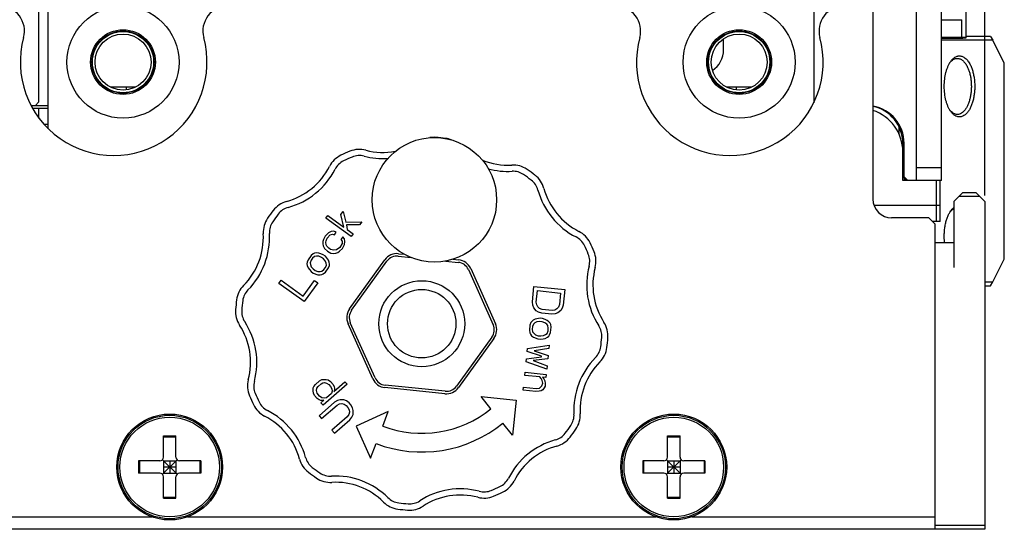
# Model space of a CAD drawing. Header units: millimetres. Extents: x 742 to 1452, y 144 to 826.
# Tile 6 of 40: x 1075 to 1154, y 144 to 185. Entities that reach past the tile are written whole.
import ezdxf
from ezdxf.enums import TextEntityAlignment as Align

# ---------------------------------------------------------------- set-up
doc = ezdxf.new("R2010")
doc.units = ezdxf.units.MM
doc.header["$LTSCALE"] = 32.67
doc.layers.get('0').update_dxf_attribs({"linetype": 'CONTINUOUS'})
doc.layers.add('00_COMPONENTS', color=7, linetype='CONTINUOUS')
doc.layers.add('51__DRAFT_DIMS', color=7, linetype='CONTINUOUS')
doc.styles.get("Standard").update_dxf_attribs({"font": 'simfang.ttf'})
doc.dimstyles.new('DIMSTYLE_2', dxfattribs={"dimtxt": 3, "dimasz": 3, "dimexe": 2.5, "dimexo": 0.5, "dimgap": 0.75, "dimtad": 1, "dimdsep": 46, "dimtxsty": 'STANDARD', "dimblk": '_FILLED', "dimblk1": '_FILLED', "dimblk2": '_FILLED', "dimcen": 0.09, "dimclrt": 3, "dimazin": 2, "dimtp": 0.3, "dimtm": 0.3, "dimtfac": 1, "dimtofl": 0, "dimtmove": 0, "dimatfit": 3, "dimldrblk": '_FILLED', "dimfxl": 1, "dimtolj": 1, "dimarcsym": 0})

# ---------------------------------------------------------------- blocks, each defined once
blk = doc.blocks.new('_FILLED')
at = {"color": 0, "linetype": 'ByBlock'}
blk.add_solid([(0, 0), (-1, 0.167), (-1, -0.167)], dxfattribs=at)
blk = doc.blocks.new('*D2')
at = {"layer": '51__DRAFT_DIMS', "color": 4}
for p, q in [((1057.784, 547.373), (1057.784, 575.972)), ((1152.284, 170.673), (1152.284, 575.972)), ((1057.784, 573.472), (1105.034, 573.472)), ((1152.284, 573.472), (1105.034, 573.472))]:
    blk.add_line(p, q, dxfattribs=at)
at = {"layer": '51__DRAFT_DIMS', "color": 4, "xscale": 3, "yscale": 3, "zscale": 3, "rotation": 180}
blk.add_blockref('_FILLED', (1057.784, 573.472), dxfattribs=at)
at = {"layer": '51__DRAFT_DIMS', "color": 4, "xscale": 3, "yscale": 3, "zscale": 3}
blk.add_blockref('_FILLED', (1152.284, 573.472), dxfattribs=at)
at = {"layer": '51__DRAFT_DIMS', "color": 3}
blk.add_text('94.5', height=3, dxfattribs=at).set_placement((1105.034, 574.222), align=Align.CENTER)

msp = doc.modelspace()

# ---------------------------------------------------------------- linework, layer by layer
at = {"layer": '00_COMPONENTS', "color": 7}
for p, q in [((1146.784, 171.873), (1146.784, 519.873)), ((1148.784, 171.873), (1148.784, 519.873)), ((1150.784, 183.329), (1150.784, 200.129)), ((1076.284, 178.173), (1076.284, 186.873)), ((1077.034, 176.017), (1077.034, 187.373)), ((1138.534, 187.373), (1138.534, 178.105)), ((1143.284, 185.373), (1143.284, 170.373)), ((1148.784, 184.775), (1150.437, 184.775)), ((1150.437, 183.355), (1150.437, 184.775)), ((1131.284, 182.373), (1131.284, 183.244)), ((1150.437, 183.355), (1148.784, 183.355)), ((1148.784, 183.304), (1150.437, 183.304)), ((1152.925, 183.123), (1148.784, 183.123)), ((1152.727, 183.423), (1150.784, 183.423)), ((1152.727, 183.423), (1152.925, 183.123)), ((1153.837, 181.298), (1152.925, 183.123)), ((1153.837, 165.547), (1153.837, 181.298)), ((1084.064, 179.373), (1082.003, 179.373)), ((1083.284, 179.373), (1083.284, 179.137)), ((1133.564, 179.373), (1131.503, 179.373)), ((1132.284, 179.373), (1132.284, 179.137)), ((1075.984, 177.873), (1076.284, 178.173)), ((1077.034, 177.873), (1075.65, 177.873)), ((1075.76, 177.673), (1077.034, 177.673)), ((1075.784, 177.632), (1075.784, 177.673)), ((1076.284, 176.874), (1076.284, 177.673)), ((1077.034, 176.373), (1076.694, 176.373)), ((1145.384, 175.591), (1145.384, 176.18)), ((1145.684, 171.873), (1145.684, 174.873)), ((1145.784, 172.173), (1145.784, 174.873)), ((1148.784, 172.873), (1146.784, 172.873)), ((1145.684, 172.173), (1145.984, 171.873)), ((1148.784, 171.873), (1145.684, 171.873)), ((1145.784, 172.173), (1146.084, 171.873)), ((1145.784, 172.073), (1145.784, 171.873)), ((1148.384, 168.573), (1148.384, 171.873)), ((1148.684, 168.573), (1148.684, 171.873)), ((1150.484, 170.873), (1149.784, 170.173)), ((1151.584, 170.873), (1150.484, 170.873)), ((1152.284, 170.173), (1151.584, 170.873)), ((1149.784, 170.173), (1149.784, 164.873)), ((1151.884, 170.573), (1150.184, 170.573)), ((1152.284, 170.173), (1152.284, 143.873)), ((1148.684, 169.873), (1143.37, 169.873)), ((1147.784, 168.873), (1144.784, 168.873)), ((1148.284, 168.373), (1147.784, 168.873)), ((1148.684, 168.573), (1148.084, 168.573)), ((1148.284, 143.873), (1148.284, 168.373)), ((1149.784, 166.873), (1148.284, 166.873)), ((1101.236, 161.569), (1104.076, 165.501)), ((1101.236, 161.569), (1104.076, 165.501)), ((1101.398, 161.452), (1104.238, 165.383)), ((1101.398, 161.452), (1104.238, 165.383)), ((1105.151, 165.793), (1106.173, 165.688)), ((1105.151, 165.793), (1106.173, 165.688)), ((1105.171, 165.992), (1105.636, 165.944)), ((1105.171, 165.992), (1105.636, 165.944)), ((1108.954, 165.404), (1109.975, 165.299)), ((1108.954, 165.404), (1109.975, 165.299)), ((1109.532, 165.546), (1109.995, 165.498)), ((1109.532, 165.546), (1109.995, 165.498)), ((1152.925, 163.723), (1153.837, 165.547)), ((1110.786, 164.714), (1112.771, 160.289)), ((1110.786, 164.714), (1112.771, 160.289)), ((1110.968, 164.796), (1112.953, 160.371)), ((1110.968, 164.796), (1112.953, 160.371)), ((1152.284, 163.723), (1152.925, 163.723)), ((1152.284, 163.423), (1152.727, 163.423)), ((1152.727, 163.423), (1152.925, 163.723)), ((1103.099, 155.95), (1101.114, 160.375)), ((1103.099, 155.95), (1101.114, 160.375)), ((1103.282, 156.032), (1101.297, 160.457)), ((1103.282, 156.032), (1101.297, 160.457)), ((1112.669, 159.294), (1109.829, 155.362)), ((1112.669, 159.294), (1109.829, 155.362)), ((1112.831, 159.177), (1109.991, 155.245)), ((1112.831, 159.177), (1109.991, 155.245)), ((1108.897, 154.754), (1104.072, 155.248)), ((1108.897, 154.754), (1104.072, 155.248)), ((1108.917, 154.953), (1104.092, 155.447)), ((1108.917, 154.953), (1104.092, 155.447)), ((1086.284, 151.373), (1087.284, 151.373)), ((1086.284, 149.673), (1086.284, 151.373)), ((1086.284, 151.303), (1087.284, 151.303)), ((1087.284, 149.673), (1087.284, 151.373)), ((1126.784, 151.373), (1127.784, 151.373)), ((1126.784, 149.673), (1126.784, 151.373)), ((1126.784, 151.373), (1127.784, 151.373)), ((1126.784, 149.673), (1126.784, 151.373)), ((1126.784, 151.303), (1127.784, 151.303)), ((1126.784, 151.303), (1127.784, 151.303)), ((1127.784, 149.673), (1127.784, 151.373)), ((1127.784, 149.673), (1127.784, 151.373)), ((1085.984, 149.373), (1084.284, 149.373)), ((1084.284, 149.373), (1084.284, 148.373)), ((1084.354, 149.373), (1084.354, 148.373)), ((1086.196, 149.461), (1087.372, 148.285)), ((1086.196, 148.285), (1087.372, 149.461)), ((1086.284, 149.373), (1087.284, 149.373)), ((1086.284, 149.373), (1086.284, 148.373)), ((1086.284, 148.873), (1087.284, 148.873)), ((1086.784, 149.373), (1086.784, 148.373)), ((1087.284, 149.373), (1087.284, 148.373)), ((1089.284, 149.373), (1087.584, 149.373)), ((1089.214, 149.373), (1089.214, 148.373)), ((1089.284, 149.373), (1089.284, 148.373)), ((1126.484, 149.373), (1124.784, 149.373)), ((1124.784, 149.373), (1124.784, 148.373)), ((1126.484, 149.373), (1124.784, 149.373)), ((1124.784, 149.373), (1124.784, 148.373)), ((1124.854, 149.373), (1124.854, 148.373)), ((1124.854, 149.373), (1124.854, 148.373)), ((1126.696, 149.461), (1127.872, 148.285)), ((1126.696, 148.285), (1127.872, 149.461)), ((1127.872, 148.285), (1126.696, 149.461)), ((1126.696, 148.285), (1127.872, 149.461)), ((1126.784, 149.373), (1127.784, 149.373)), ((1126.784, 149.373), (1126.784, 148.373)), ((1126.784, 149.373), (1127.784, 149.373)), ((1126.784, 149.373), (1126.784, 148.373)), ((1126.784, 148.873), (1127.784, 148.873)), ((1126.784, 148.873), (1127.784, 148.873)), ((1127.284, 149.373), (1127.284, 148.373)), ((1127.284, 149.373), (1127.284, 148.373)), ((1127.784, 149.373), (1127.784, 148.373)), ((1127.784, 149.373), (1127.784, 148.373)), ((1129.784, 149.373), (1128.084, 149.373)), ((1129.784, 149.373), (1128.084, 149.373)), ((1129.714, 149.373), (1129.714, 148.373)), ((1129.714, 149.373), (1129.714, 148.373)), ((1129.784, 149.373), (1129.784, 148.373)), ((1129.784, 149.373), (1129.784, 148.373)), ((1085.984, 148.373), (1084.284, 148.373)), ((1086.284, 148.373), (1087.284, 148.373)), ((1086.284, 146.373), (1086.284, 148.073)), ((1087.284, 146.373), (1087.284, 148.073)), ((1089.284, 148.373), (1087.584, 148.373)), ((1126.484, 148.373), (1124.784, 148.373)), ((1126.484, 148.373), (1124.784, 148.373)), ((1126.784, 148.373), (1127.784, 148.373)), ((1126.784, 148.373), (1127.784, 148.373)), ((1126.784, 146.373), (1126.784, 148.073)), ((1126.784, 146.373), (1126.784, 148.073)), ((1127.784, 146.373), (1127.784, 148.073)), ((1127.784, 146.373), (1127.784, 148.073)), ((1129.784, 148.373), (1128.084, 148.373)), ((1129.784, 148.373), (1128.084, 148.373)), ((1086.284, 146.443), (1087.284, 146.443)), ((1086.284, 146.373), (1087.284, 146.373)), ((1126.784, 146.443), (1127.784, 146.443)), ((1126.784, 146.443), (1127.784, 146.443)), ((1126.784, 146.373), (1127.784, 146.373)), ((1126.784, 146.373), (1127.784, 146.373)), ((1057.784, 144.873), (1085.348, 144.873)), ((1088.22, 144.873), (1125.848, 144.873)), ((1128.72, 144.873), (1148.284, 144.873)), ((1152.284, 144.173), (1148.284, 144.173)), ((1152.284, 143.873), (1057.784, 143.873))]:
    msp.add_line(p, q, dxfattribs=at)
at = {"layer": '00_COMPONENTS', "color": 4}
for p, q in [((1100.531, 169.136), (1100.714, 169.389)), ((1100.714, 169.389), (1100.94, 168.52)), ((1099.336, 168.843), (1099.488, 169.054)), ((1101.362, 167.379), (1099.336, 168.843)), ((1099.488, 169.054), (1100.782, 168.12)), ((1100.782, 168.12), (1100.531, 169.136)), ((1100.94, 168.52), (1102.216, 168.562)), ((1102.216, 168.562), (1102.033, 168.308)), ((1099.746, 167.776), (1099.538, 167.669)), ((1099.967, 167.809), (1099.746, 167.776)), ((1100.17, 167.727), (1099.967, 167.809)), ((1100.017, 167.516), (1100.17, 167.727)), ((1102.033, 168.308), (1100.977, 168.3)), ((1100.977, 168.3), (1101.041, 167.933)), ((1101.041, 167.933), (1101.515, 167.591)), ((1099.093, 166.963), (1099.088, 166.774)), ((1099.141, 167.121), (1099.093, 166.963)), ((1099.281, 167.405), (1099.141, 167.121)), ((1099.538, 167.669), (1099.281, 167.405)), ((1099.326, 166.923), (1099.344, 167.038)), ((1099.364, 166.702), (1099.326, 166.923)), ((1099.344, 167.038), (1099.423, 167.238)), ((1099.423, 167.238), (1099.68, 167.503)), ((1099.68, 167.503), (1099.857, 167.567)), ((1099.857, 167.567), (1100.017, 167.516)), ((1100.687, 167.353), (1100.535, 167.142)), ((1100.535, 167.142), (1100.634, 167.006)), ((1100.634, 167.006), (1100.628, 166.817)), ((1100.829, 167.186), (1100.687, 167.353)), ((1100.867, 166.966), (1100.829, 167.186)), ((1100.831, 166.735), (1100.867, 166.966)), ((1101.515, 167.591), (1101.362, 167.379)), ((1099.088, 166.774), (1099.113, 166.627)), ((1099.113, 166.627), (1099.224, 166.418)), ((1099.224, 166.418), (1099.453, 166.189)), ((1099.42, 166.598), (1099.364, 166.702)), ((1099.562, 166.431), (1099.42, 166.598)), ((1099.453, 166.189), (1099.742, 166.044)), ((1099.691, 166.338), (1099.562, 166.431)), ((1099.968, 166.266), (1099.691, 166.338)), ((1100.189, 166.3), (1099.968, 166.266)), ((1100.458, 166.491), (1100.189, 166.3)), ((1100.3, 166.091), (1100.435, 166.186)), ((1100.435, 166.186), (1100.661, 166.408)), ((1100.628, 166.817), (1100.458, 166.491)), ((1100.661, 166.408), (1100.831, 166.735)), ((1097.909, 165.505), (1097.83, 165.305)), ((1098.153, 165.843), (1097.909, 165.505)), ((1098.142, 165.465), (1098.063, 165.265)), ((1098.264, 165.634), (1098.142, 165.465)), ((1098.318, 165.981), (1098.153, 165.843)), ((1098.429, 165.772), (1098.264, 165.634)), ((1098.422, 166.034), (1098.318, 165.981)), ((1098.569, 166.056), (1098.422, 166.034)), ((1098.577, 165.794), (1098.429, 165.772)), ((1098.76, 166.047), (1098.569, 166.056)), ((1098.767, 165.785), (1098.577, 165.794)), ((1098.919, 165.996), (1098.76, 166.047)), ((1098.97, 165.702), (1098.767, 165.785)), ((1099.122, 165.913), (1098.919, 165.996)), ((1099.142, 165.578), (1098.97, 165.702)), ((1099.295, 165.789), (1099.122, 165.913)), ((1099.284, 165.411), (1099.142, 165.578)), ((1099.353, 165.233), (1099.284, 165.411)), ((1099.536, 165.486), (1099.295, 165.789)), ((1099.604, 165.309), (1099.536, 165.486)), ((1099.742, 166.044), (1099.975, 166.004)), ((1099.975, 166.004), (1100.123, 166.026)), ((1100.123, 166.026), (1100.3, 166.091)), ((1097.83, 165.305), (1097.812, 165.189)), ((1097.812, 165.189), (1097.837, 165.043)), ((1097.837, 165.043), (1097.906, 164.865)), ((1097.906, 164.865), (1098.005, 164.729)), ((1098.005, 164.729), (1098.147, 164.562)), ((1098.063, 165.265), (1098.089, 165.118)), ((1098.089, 165.118), (1098.157, 164.94)), ((1098.147, 164.562), (1098.319, 164.438)), ((1098.157, 164.94), (1098.299, 164.773)), ((1098.299, 164.773), (1098.471, 164.649)), ((1098.471, 164.649), (1098.674, 164.567)), ((1098.674, 164.567), (1098.865, 164.558)), ((1098.865, 164.558), (1099.012, 164.58)), ((1099.012, 164.58), (1099.177, 164.717)), ((1099.177, 164.717), (1099.299, 164.886)), ((1099.289, 164.508), (1099.533, 164.846)), ((1099.299, 164.886), (1099.378, 165.086)), ((1099.378, 165.086), (1099.353, 165.233)), ((1099.533, 164.846), (1099.611, 165.046)), ((1099.629, 165.162), (1099.604, 165.309)), ((1099.611, 165.046), (1099.629, 165.162)), ((1095.554, 163.608), (1095.737, 163.861)), ((1095.737, 163.861), (1097.505, 162.584)), ((1097.505, 162.584), (1098.42, 163.851)), ((1098.319, 164.438), (1098.682, 164.304)), ((1098.42, 163.851), (1098.679, 163.664)), ((1098.682, 164.304), (1098.872, 164.295)), ((1098.872, 164.295), (1099.019, 164.317)), ((1099.019, 164.317), (1099.124, 164.371)), ((1099.124, 164.371), (1099.289, 164.508)), ((1097.581, 162.144), (1095.554, 163.608)), ((1098.679, 163.664), (1097.581, 162.144)), ((1115.921, 162.128), (1116.048, 163.371)), ((1116.048, 163.371), (1118.535, 163.117)), ((1116.238, 162.095), (1116.334, 163.028)), ((1116.334, 163.028), (1118.186, 162.839)), ((1118.535, 163.117), (1118.408, 161.873)), ((1118.186, 162.839), (1118.09, 161.906)), ((1115.947, 161.863), (1115.921, 162.128)), ((1116.032, 161.645), (1115.947, 161.863)), ((1116.222, 161.416), (1116.032, 161.645)), ((1116.424, 161.291), (1116.222, 161.416)), ((1116.27, 161.883), (1116.238, 162.095)), ((1116.36, 161.716), (1116.27, 161.883)), ((1116.508, 161.597), (1116.36, 161.716)), ((1116.715, 161.523), (1116.508, 161.597)), ((1117.508, 161.442), (1116.715, 161.523)), ((1117.725, 161.472), (1117.508, 161.442)), ((1117.895, 161.559), (1117.725, 161.472)), ((1118.016, 161.704), (1117.895, 161.559)), ((1118.202, 161.423), (1117.969, 161.238)), ((1118.09, 161.906), (1118.016, 161.704)), ((1118.329, 161.62), (1118.202, 161.423)), ((1118.408, 161.873), (1118.329, 161.62)), ((1115.984, 160.655), (1115.868, 160.563)), ((1116.154, 160.743), (1115.984, 160.655)), ((1116.535, 160.808), (1116.154, 160.743)), ((1116.683, 161.212), (1116.424, 161.291)), ((1116.746, 160.787), (1116.535, 160.808)), ((1117.477, 161.131), (1116.683, 161.212)), ((1116.953, 160.713), (1116.746, 160.787)), ((1117.106, 160.645), (1116.953, 160.713)), ((1117.254, 160.525), (1117.106, 160.645)), ((1117.746, 161.156), (1117.477, 161.131)), ((1117.969, 161.238), (1117.746, 161.156)), ((1115.73, 160.263), (1115.688, 159.848)), ((1115.688, 159.848), (1115.72, 159.635)), ((1115.804, 160.464), (1115.73, 160.263)), ((1115.868, 160.563), (1115.804, 160.464)), ((1115.931, 160.137), (1115.91, 159.93)), ((1115.91, 159.93), (1115.942, 159.717)), ((1116.005, 160.339), (1115.931, 160.137)), ((1116.122, 160.432), (1116.005, 160.339)), ((1116.291, 160.519), (1116.122, 160.432)), ((1116.508, 160.549), (1116.291, 160.519)), ((1116.72, 160.528), (1116.508, 160.549)), ((1116.926, 160.454), (1116.72, 160.528)), ((1117.074, 160.334), (1116.926, 160.454)), ((1117.169, 160.22), (1117.074, 160.334)), ((1117.106, 159.598), (1117.18, 159.8)), ((1117.201, 160.007), (1117.169, 160.22)), ((1117.18, 159.8), (1117.201, 160.007)), ((1117.349, 160.411), (1117.254, 160.525)), ((1117.392, 160.302), (1117.349, 160.411)), ((1117.381, 159.675), (1117.423, 160.089)), ((1117.423, 160.089), (1117.392, 160.302)), ((1115.72, 159.635), (1115.762, 159.526)), ((1115.762, 159.526), (1115.857, 159.412)), ((1115.857, 159.412), (1116.005, 159.292)), ((1115.942, 159.717), (1116.037, 159.603)), ((1116.005, 159.292), (1116.365, 159.15)), ((1116.037, 159.603), (1116.185, 159.483)), ((1116.185, 159.483), (1116.392, 159.41)), ((1116.365, 159.15), (1116.577, 159.129)), ((1116.392, 159.41), (1116.603, 159.388)), ((1116.577, 159.129), (1116.794, 159.159)), ((1116.603, 159.388), (1116.82, 159.418)), ((1116.794, 159.159), (1116.958, 159.195)), ((1116.82, 159.418), (1116.989, 159.505)), ((1116.958, 159.195), (1117.127, 159.282)), ((1116.989, 159.505), (1117.106, 159.598)), ((1117.127, 159.282), (1117.243, 159.375)), ((1117.243, 159.375), (1117.307, 159.473)), ((1117.307, 159.473), (1117.381, 159.675)), ((1115.513, 158.138), (1115.539, 158.397)), ((1115.539, 158.397), (1117.275, 158.639)), ((1117.249, 158.379), (1116.053, 158.188)), ((1117.275, 158.639), (1117.249, 158.379)), ((1115.428, 157.309), (1115.455, 157.568)), ((1115.455, 157.568), (1116.645, 157.708)), ((1116.651, 157.76), (1115.513, 158.138)), ((1117.164, 157.55), (1115.973, 157.41)), ((1116.053, 158.188), (1117.19, 157.81)), ((1116.645, 157.708), (1116.651, 157.76)), ((1117.19, 157.81), (1117.164, 157.55)), ((1117.079, 156.721), (1115.428, 157.309)), ((1115.973, 157.41), (1117.106, 156.981)), ((1117.106, 156.981), (1117.079, 156.721)), ((1098.812, 155.787), (1099.007, 155.888)), ((1099.007, 155.888), (1099.344, 155.906)), ((1099.344, 155.906), (1099.527, 155.858)), ((1099.527, 155.858), (1099.704, 155.737)), ((1115.317, 156.221), (1115.343, 156.48)), ((1116.534, 156.097), (1115.317, 156.221)), ((1115.343, 156.48), (1117.037, 156.307)), ((1116.629, 155.982), (1116.534, 156.097)), ((1116.719, 155.816), (1116.629, 155.982)), ((1117.01, 156.048), (1116.746, 156.075)), ((1116.746, 156.075), (1116.841, 155.961)), ((1116.841, 155.961), (1116.931, 155.794)), ((1117.037, 156.307), (1117.01, 156.048)), ((1098.303, 154.996), (1098.32, 155.218)), ((1098.32, 155.218), (1098.366, 155.328)), ((1098.366, 155.328), (1098.492, 155.507)), ((1098.492, 155.507), (1098.812, 155.787)), ((1098.566, 155.018), (1098.618, 155.202)), ((1098.618, 155.202), (1098.703, 155.346)), ((1098.703, 155.346), (1098.944, 155.556)), ((1098.944, 155.556), (1099.098, 155.622)), ((1099.098, 155.622), (1099.212, 155.652)), ((1101.031, 155.512), (1099.108, 153.832)), ((1099.212, 155.652), (1099.395, 155.605)), ((1099.395, 155.605), (1099.573, 155.483)), ((1099.573, 155.483), (1099.71, 155.326)), ((1099.704, 155.737), (1099.91, 155.501)), ((1099.71, 155.326), (1099.807, 155.134)), ((1099.807, 155.134), (1099.83, 154.947)), ((1099.91, 155.501), (1100.007, 155.309)), ((1099.978, 154.938), (1100.859, 155.708)), ((1100.024, 155.047), (1099.978, 154.938)), ((1100.007, 155.309), (1100.036, 155.196)), ((1100.036, 155.196), (1100.024, 155.047)), ((1100.859, 155.708), (1101.031, 155.512)), ((1115.195, 155.029), (1115.221, 155.288)), ((1115.221, 155.288), (1116.227, 155.186)), ((1116.227, 155.186), (1116.497, 155.21)), ((1116.497, 155.21), (1116.613, 155.303)), ((1116.613, 155.303), (1116.677, 155.401)), ((1116.751, 155.08), (1116.634, 154.987)), ((1116.677, 155.401), (1116.751, 155.603)), ((1116.751, 155.603), (1116.719, 155.816)), ((1116.872, 155.224), (1116.751, 155.08)), ((1116.941, 155.374), (1116.872, 155.224)), ((1116.931, 155.794), (1116.962, 155.582)), ((1116.962, 155.582), (1116.941, 155.374)), ((1098.326, 154.808), (1098.303, 154.996)), ((1098.423, 154.616), (1098.326, 154.808)), ((1098.628, 154.381), (1098.423, 154.616)), ((1098.623, 154.791), (1098.566, 155.018)), ((1098.829, 154.556), (1098.623, 154.791)), ((1098.806, 154.259), (1098.628, 154.381)), ((1098.914, 154.216), (1098.806, 154.259)), ((1099.006, 154.434), (1098.829, 154.556)), ((1099.189, 154.387), (1099.006, 154.434)), ((1099.377, 154.413), (1099.189, 154.387)), ((1099.778, 154.763), (1099.377, 154.413)), ((1099.83, 154.947), (1099.778, 154.763)), ((1100.487, 154.276), (1100.258, 154.214)), ((1100.784, 154.259), (1100.487, 154.276)), ((1101.001, 154.172), (1100.784, 154.259)), ((1111.801, 154.519), (1114.615, 154.231)), ((1112.591, 153.55), (1111.801, 154.519)), ((1116.2, 154.927), (1115.195, 155.029)), ((1116.47, 154.951), (1116.2, 154.927)), ((1116.634, 154.987), (1116.47, 154.951)), ((1100.023, 154.078), (1098.782, 152.993)), ((1099.063, 154.207), (1098.914, 154.216)), ((1098.937, 154.028), (1099.177, 154.238)), ((1099.108, 153.832), (1098.937, 154.028)), ((1098.988, 152.758), (1100.229, 153.843)), ((1099.177, 154.238), (1099.063, 154.207)), ((1100.258, 154.214), (1100.023, 154.078)), ((1100.229, 153.843), (1100.423, 153.944)), ((1100.423, 153.944), (1100.612, 153.971)), ((1100.612, 153.971), (1100.795, 153.923)), ((1100.795, 153.923), (1100.972, 153.801)), ((1100.972, 153.801), (1101.109, 153.644)), ((1101.213, 154.011), (1101.001, 154.172)), ((1101.109, 153.644), (1101.206, 153.452)), ((1101.35, 153.854), (1101.213, 154.011)), ((1101.481, 153.623), (1101.35, 153.854)), ((1101.538, 153.396), (1101.481, 153.623)), ((1114.615, 154.231), (1114.327, 151.417)), ((1098.782, 152.993), (1098.988, 152.758)), ((1101.052, 152.902), (1099.81, 151.817)), ((1101.178, 153.081), (1101.052, 152.902)), ((1101.229, 153.265), (1101.178, 153.081)), ((1101.206, 153.452), (1101.229, 153.265)), ((1101.257, 152.667), (1101.423, 152.881)), ((1101.423, 152.881), (1101.515, 153.099)), ((1101.515, 153.099), (1101.538, 153.396)), ((1104.348, 153.317), (1101.767, 152.159)), ((1103.903, 152.149), (1104.348, 153.317)), ((1100.016, 151.582), (1101.257, 152.667)), ((1101.767, 152.159), (1102.925, 149.579)), ((1114.327, 151.417), (1113.538, 152.386)), ((1099.81, 151.817), (1100.016, 151.582)), ((1102.925, 149.579), (1103.369, 150.747))]:
    msp.add_line(p, q, dxfattribs=at)
at = {"layer": '00_COMPONENTS', "color": 7}
for centre, radius in [((1083.034, 181.373), 4.5), ((1132.534, 181.373), 4.5), ((1083.034, 181.373), 2.6), ((1083.034, 181.373), 2.5), ((1083.034, 181.373), 2.46), ((1083.034, 181.373), 2.25), ((1132.534, 181.373), 2.6), ((1132.534, 181.373), 2.5), ((1132.534, 181.373), 2.46), ((1132.534, 181.373), 2.25), ((1108.051, 170.321), 5), ((1108.051, 170.321), 5), ((1107.034, 160.373), 3.45), ((1107.034, 160.373), 3.45), ((1107.034, 160.373), 2.75), ((1107.034, 160.373), 2.75), ((1086.784, 148.873), 4.25), ((1086.784, 148.873), 4.15), ((1086.784, 148.873), 4), ((1127.284, 148.873), 4.25), ((1127.284, 148.873), 4.25), ((1127.284, 148.873), 4.15), ((1127.284, 148.873), 4.15), ((1127.284, 148.873), 4), ((1127.284, 148.873), 4)]:
    msp.add_circle(centre, radius, dxfattribs=at)
for centre, radius, start, end in [((1073.119, 183.873), 2, 344.74248, 90), ((1091.449, 183.873), 2, 90, 195.25752), ((1122.619, 183.873), 2, 344.74248, 90), ((1140.949, 183.873), 2, 90, 195.25752), ((1082.284, 181.373), 7.5, 164.74248, 15.25752), ((1131.784, 181.373), 7.5, 164.74248, 15.25752), ((1129.284, 182.373), 2, 303.43606, 360), ((1142.784, 174.873), 3, 0, 80.40541), ((1142.684, 174.873), 3, 0, 78.46252), ((1142.184, 174.173), 3.5, 0, 71.68156), ((1108.017, 173.336), 2, 85.66411, 99.6693), ((1108.017, 173.336), 2, 85.66411, 99.6693), ((1107.034, 160.373), 15, 82.65593, 85.66411), ((1107.034, 160.373), 15, 82.65593, 85.66411), ((1108.695, 173.266), 2, 68.38162, 82.65593), ((1108.695, 173.266), 2, 68.38162, 82.65593), ((1107.034, 160.373), 15, 112.65593, 115.66411), ((1107.034, 160.373), 15, 112.65593, 115.66411), ((1102.026, 172.37), 2, 75.29908, 112.65593), ((1102.026, 172.37), 2, 75.29908, 112.65593), ((1103.929, 179.624), 5.5, 255.29908, 280.30702), ((1103.929, 179.624), 5.5, 255.29908, 280.30702), ((1101.403, 172.09), 2, 115.66411, 153.02096), ((1101.403, 172.09), 2, 115.66411, 153.02096), ((1101.403, 172.09), 1.5, 115.66411, 153.02096), ((1101.403, 172.09), 1.5, 115.66411, 153.02096), ((1107.034, 160.373), 14.5, 112.65593, 115.66411), ((1107.034, 160.373), 14.5, 112.65593, 115.66411), ((1102.026, 172.37), 1.5, 75.29908, 112.65593), ((1102.026, 172.37), 1.5, 75.29908, 112.65593), ((1103.929, 179.624), 6, 255.29908, 273.63532), ((1103.929, 179.624), 6, 255.29908, 273.63532), ((1113.971, 178.597), 5.5, 248.00361, 273.02096), ((1113.971, 178.597), 5.5, 248.00361, 273.02096), ((1094.72, 175.493), 5.5, 285.29908, 333.02096), ((1094.72, 175.493), 5.5, 285.29908, 333.02096), ((1094.72, 175.493), 6, 285.29908, 333.02096), ((1094.72, 175.493), 6, 285.29908, 333.02096), ((1113.971, 178.597), 6, 254.69308, 273.02096), ((1113.971, 178.597), 6, 254.69308, 273.02096), ((1114.366, 171.108), 2, 55.66411, 93.02096), ((1114.366, 171.108), 2, 55.66411, 93.02096), ((1114.366, 171.108), 1.5, 55.66411, 93.02096), ((1114.366, 171.108), 1.5, 55.66411, 93.02096), ((1107.034, 160.373), 15, 52.65593, 55.66411), ((1107.034, 160.373), 15, 52.65593, 55.66411), ((1107.034, 160.373), 14.5, 52.65593, 55.66411), ((1107.034, 160.373), 14.5, 52.65593, 55.66411), ((1114.92, 170.708), 1.5, 15.29908, 52.65593), ((1114.92, 170.708), 1.5, 15.29908, 52.65593), ((1114.92, 170.708), 2, 15.29908, 52.65593), ((1114.92, 170.708), 2, 15.29908, 52.65593), ((1122.154, 172.687), 6, 195.29908, 243.02096), ((1122.154, 172.687), 6, 195.29908, 243.02096), ((1122.154, 172.687), 5.5, 195.29908, 243.02096), ((1122.154, 172.687), 5.5, 195.29908, 243.02096), ((1096.699, 168.259), 2, 105.29908, 142.65593), ((1096.699, 168.259), 2, 105.29908, 142.65593), ((1144.784, 170.373), 1.5, 180, 270), ((1107.034, 160.373), 15, 142.65593, 145.66411), ((1107.034, 160.373), 15, 142.65593, 145.66411), ((1096.699, 168.259), 1.5, 105.29908, 142.65593), ((1096.699, 168.259), 1.5, 105.29908, 142.65593), ((1096.299, 167.706), 2, 145.66411, 183.02096), ((1096.299, 167.706), 2, 145.66411, 183.02096), ((1096.299, 167.706), 1.5, 145.66411, 183.02096), ((1096.299, 167.706), 1.5, 145.66411, 183.02096), ((1107.034, 160.373), 14.5, 142.65593, 145.66411), ((1107.034, 160.373), 14.5, 142.65593, 145.66411), ((1118.751, 166.003), 2, 25.66411, 63.02096), ((1118.751, 166.003), 2, 25.66411, 63.02096), ((1088.809, 167.31), 5.5, 315.29908, 3.02096), ((1088.809, 167.31), 5.5, 315.29908, 3.02096), ((1088.809, 167.31), 6, 315.29908, 3.02096), ((1088.809, 167.31), 6, 315.29908, 3.02096), ((1118.751, 166.003), 1.5, 25.66411, 63.02096), ((1118.751, 166.003), 1.5, 25.66411, 63.02096), ((1107.034, 160.373), 14.5, 22.65593, 25.66411), ((1107.034, 160.373), 14.5, 22.65593, 25.66411), ((1107.034, 160.373), 15, 22.65593, 25.66411), ((1107.034, 160.373), 15, 22.65593, 25.66411), ((1119.031, 165.381), 2, 345.29908, 22.65593), ((1119.031, 165.381), 2, 345.29908, 22.65593), ((1105.049, 164.798), 1.2, 84.16002, 144.16002), ((1105.049, 164.798), 1.2, 84.16002, 144.16002), ((1105.049, 164.798), 1, 84.16002, 144.16002), ((1105.049, 164.798), 1, 84.16002, 144.16002), ((1109.873, 164.304), 1.2, 24.16002, 84.16002), ((1109.873, 164.304), 1.2, 24.16002, 84.16002), ((1119.031, 165.381), 1.5, 345.29908, 22.65593), ((1119.031, 165.381), 1.5, 345.29908, 22.65593), ((1109.873, 164.304), 1, 24.16002, 84.16002), ((1109.873, 164.304), 1, 24.16002, 84.16002), ((1126.285, 163.477), 6, 165.29908, 213.02096), ((1126.285, 163.477), 6, 165.29908, 213.02096), ((1126.285, 163.477), 5.5, 165.29908, 213.02096), ((1126.285, 163.477), 5.5, 165.29908, 213.02096), ((1094.14, 162.035), 2, 135.29908, 172.65593), ((1094.14, 162.035), 2, 135.29908, 172.65593), ((1094.14, 162.035), 1.5, 135.29908, 172.65593), ((1094.14, 162.035), 1.5, 135.29908, 172.65593), ((1107.034, 160.373), 15, 172.65593, 175.66411), ((1107.034, 160.373), 15, 172.65593, 175.66411), ((1107.034, 160.373), 14.5, 172.65593, 175.66411), ((1107.034, 160.373), 14.5, 172.65593, 175.66411), ((1094.071, 161.356), 2, 175.66411, 213.02096), ((1094.071, 161.356), 2, 175.66411, 213.02096), ((1094.071, 161.356), 1.5, 175.66411, 213.02096), ((1094.071, 161.356), 1.5, 175.66411, 213.02096), ((1102.209, 160.866), 1.2, 144.16002, 204.16002), ((1102.209, 160.866), 1.2, 144.16002, 204.16002), ((1102.209, 160.866), 1, 144.16002, 204.16002), ((1102.209, 160.866), 1, 144.16002, 204.16002), ((1087.782, 157.269), 5.5, 345.29908, 33.02096), ((1087.782, 157.269), 5.5, 345.29908, 33.02096), ((1087.782, 157.269), 6, 345.29908, 33.02096), ((1087.782, 157.269), 6, 345.29908, 33.02096), ((1111.858, 159.879), 1, 324.16002, 24.16002), ((1111.858, 159.879), 1, 324.16002, 24.16002), ((1111.858, 159.879), 1.2, 324.16002, 24.16002), ((1111.858, 159.879), 1.2, 324.16002, 24.16002), ((1119.997, 159.39), 1.5, 355.66411, 33.02096), ((1119.997, 159.39), 1.5, 355.66411, 33.02096), ((1119.997, 159.39), 2, 355.66411, 33.02096), ((1119.997, 159.39), 2, 355.66411, 33.02096), ((1107.034, 160.373), 14.5, 352.65593, 355.66411), ((1107.034, 160.373), 14.5, 352.65593, 355.66411), ((1107.034, 160.373), 15, 352.65593, 355.66411), ((1107.034, 160.373), 15, 352.65593, 355.66411), ((1119.927, 158.711), 1.5, 315.29908, 352.65593), ((1119.927, 158.711), 1.5, 315.29908, 352.65593), ((1119.927, 158.711), 2, 315.29908, 352.65593), ((1119.927, 158.711), 2, 315.29908, 352.65593), ((1125.258, 153.436), 6, 135.29908, 183.02096), ((1125.258, 153.436), 6, 135.29908, 183.02096), ((1125.258, 153.436), 5.5, 135.29908, 183.02096), ((1125.258, 153.436), 5.5, 135.29908, 183.02096), ((1095.037, 155.365), 2, 165.29908, 202.65593), ((1095.037, 155.365), 2, 165.29908, 202.65593), ((1104.194, 156.441), 1.2, 204.16002, 264.16002), ((1104.194, 156.441), 1.2, 204.16002, 264.16002), ((1104.194, 156.441), 1, 204.16002, 264.16002), ((1104.194, 156.441), 1, 204.16002, 264.16002), ((1095.037, 155.365), 1.5, 165.29908, 202.65593), ((1095.037, 155.365), 1.5, 165.29908, 202.65593), ((1109.019, 155.948), 1.2, 264.16002, 324.16002), ((1109.019, 155.948), 1.2, 264.16002, 324.16002), ((1109.019, 155.948), 1, 264.16002, 324.16002), ((1109.019, 155.948), 1, 264.16002, 324.16002), ((1107.034, 160.373), 15, 202.65593, 205.66411), ((1107.034, 160.373), 15, 202.65593, 205.66411), ((1107.034, 160.373), 14.5, 202.65593, 205.66411), ((1107.034, 160.373), 14.5, 202.65593, 205.66411), ((1095.316, 154.743), 2, 205.66411, 243.02096), ((1095.316, 154.743), 2, 205.66411, 243.02096), ((1095.316, 154.743), 1.5, 205.66411, 243.02096), ((1095.316, 154.743), 1.5, 205.66411, 243.02096), ((1091.914, 148.059), 5.5, 15.29908, 63.02096), ((1091.914, 148.059), 5.5, 15.29908, 63.02096), ((1091.914, 148.059), 6, 15.29908, 63.02096), ((1091.914, 148.059), 6, 15.29908, 63.02096), ((1117.768, 153.04), 1.5, 325.66411, 3.02096), ((1117.768, 153.04), 1.5, 325.66411, 3.02096), ((1117.768, 153.04), 2, 325.66411, 3.02096), ((1117.768, 153.04), 2, 325.66411, 3.02096), ((1107.034, 160.373), 14.5, 322.65593, 325.66411), ((1107.034, 160.373), 14.5, 322.65593, 325.66411), ((1107.034, 160.373), 15, 322.65593, 325.66411), ((1107.034, 160.373), 15, 322.65593, 325.66411), ((1117.369, 152.487), 1.5, 285.29908, 322.65593), ((1117.369, 152.487), 1.5, 285.29908, 322.65593), ((1117.369, 152.487), 2, 285.29908, 322.65593), ((1117.369, 152.487), 2, 285.29908, 322.65593), ((1119.348, 145.253), 6, 105.29908, 153.02096), ((1119.348, 145.253), 6, 105.29908, 153.02096), ((1119.348, 145.253), 5.5, 105.29908, 153.02096), ((1119.348, 145.253), 5.5, 105.29908, 153.02096), ((1085.984, 149.673), 0.3, 270, 360), ((1087.584, 149.673), 0.3, 180, 270), ((1099.148, 150.038), 2, 195.29908, 232.65593), ((1099.148, 150.038), 2, 195.29908, 232.65593), ((1099.148, 150.038), 1.5, 195.29908, 232.65593), ((1099.148, 150.038), 1.5, 195.29908, 232.65593), ((1126.484, 149.673), 0.3, 270, 360), ((1126.484, 149.673), 0.3, 270, 0), ((1128.084, 149.673), 0.3, 180, 270), ((1128.084, 149.673), 0.3, 180, 270), ((1107.034, 160.373), 14.5, 232.65593, 235.66411), ((1107.034, 160.373), 14.5, 232.65593, 235.66411), ((1085.984, 148.073), 0.3, 0, 90), ((1087.584, 148.073), 0.3, 90, 180), ((1107.034, 160.373), 15, 232.65593, 235.66411), ((1107.034, 160.373), 15, 232.65593, 235.66411), ((1099.701, 149.638), 2, 235.66411, 273.02096), ((1099.701, 149.638), 2, 235.66411, 273.02096), ((1099.701, 149.638), 1.5, 235.66411, 273.02096), ((1099.701, 149.638), 1.5, 235.66411, 273.02096), ((1100.096, 142.149), 6, 45.29908, 93.02096), ((1100.096, 142.149), 6, 45.29908, 93.02096), ((1112.664, 148.655), 1.5, 295.66411, 333.02096), ((1112.664, 148.655), 1.5, 295.66411, 333.02096), ((1126.484, 148.073), 0.3, 0, 90), ((1126.484, 148.073), 0.3, 0, 90), ((1128.084, 148.073), 0.3, 90, 180), ((1128.084, 148.073), 0.3, 90, 180), ((1100.096, 142.149), 5.5, 45.29908, 93.02096), ((1100.096, 142.149), 5.5, 45.29908, 93.02096), ((1107.034, 160.373), 14.5, 292.65593, 295.66411), ((1107.034, 160.373), 14.5, 292.65593, 295.66411), ((1112.664, 148.655), 2, 295.66411, 333.02096), ((1112.664, 148.655), 2, 295.66411, 333.02096), ((1105.372, 147.48), 1.5, 225.29908, 262.65593), ((1105.372, 147.48), 1.5, 225.29908, 262.65593), ((1110.138, 141.122), 6, 75.29908, 123.02096), ((1110.138, 141.122), 6, 75.29908, 123.02096), ((1110.138, 141.122), 5.5, 75.29908, 123.02096), ((1110.138, 141.122), 5.5, 75.29908, 123.02096), ((1112.041, 148.376), 2, 255.29908, 292.65593), ((1112.041, 148.376), 2, 255.29908, 292.65593), ((1112.041, 148.376), 1.5, 255.29908, 292.65593), ((1112.041, 148.376), 1.5, 255.29908, 292.65593), ((1107.034, 160.373), 15, 292.65593, 295.66411), ((1107.034, 160.373), 15, 292.65593, 295.66411), ((1105.372, 147.48), 2, 225.29908, 262.65593), ((1105.372, 147.48), 2, 225.29908, 262.65593), ((1107.034, 160.373), 14.5, 262.65593, 265.66411), ((1107.034, 160.373), 14.5, 262.65593, 265.66411), ((1106.051, 147.41), 2, 265.66411, 303.02096), ((1106.051, 147.41), 2, 265.66411, 303.02096), ((1106.051, 147.41), 1.5, 265.66411, 303.02096), ((1106.051, 147.41), 1.5, 265.66411, 303.02096), ((1107.034, 160.373), 15, 262.65593, 265.66411), ((1107.034, 160.373), 15, 262.65593, 265.66411)]:
    msp.add_arc(centre, radius, start, end, dxfattribs=at)
at = {"layer": '00_COMPONENTS', "color": 4}
for radius in [8.8, 10.3]:
    msp.add_arc((1107.034, 160.373), radius, 249.16002, 309.16002, dxfattribs=at)
at = {"layer": '00_COMPONENTS', "color": 7}
for points, knots in [([(1150.784, 183.329), (1150.784, 183.33), (1150.781, 183.332), (1150.777, 183.333), (1150.77, 183.334), (1150.76, 183.336), (1150.747, 183.337), (1150.725, 183.34), (1150.69, 183.342), (1150.641, 183.345), (1150.582, 183.349), (1150.513, 183.352), (1150.463, 183.354), (1150.437, 183.355)], [0, 0, 0, 0, 0.006143, 0.019221, 0.040098, 0.068899, 0.105613, 0.150193, 0.262558, 0.405038, 0.576398, 0.77522, 1, 1, 1, 1]), ([(1150.437, 183.304), (1150.463, 183.305), (1150.513, 183.307), (1150.582, 183.31), (1150.641, 183.313), (1150.69, 183.316), (1150.725, 183.319), (1150.747, 183.321), (1150.76, 183.323), (1150.77, 183.324), (1150.777, 183.326), (1150.781, 183.327), (1150.784, 183.329), (1150.784, 183.329)], [0, 0, 0, 0, 0.224779, 0.423602, 0.594961, 0.737441, 0.849806, 0.894385, 0.931099, 0.9599, 0.980778, 0.993857, 1, 1, 1, 1]), ([(1149.53, 177.422), (1149.488, 177.481), (1149.409, 177.608), (1149.308, 177.817), (1149.219, 178.049), (1149.118, 178.39), (1149.034, 178.85), (1149.001, 179.423), (1149.034, 179.995), (1149.118, 180.456), (1149.219, 180.797), (1149.308, 181.028), (1149.409, 181.237), (1149.488, 181.364), (1149.53, 181.423)], [0, 0, 0, 0, 0.051424, 0.106897, 0.166128, 0.228681, 0.361423, 0.5, 0.638577, 0.771319, 0.833872, 0.893103, 0.948576, 1, 1, 1, 1]), ([(1149.471, 181.335), (1149.477, 181.342), (1149.499, 181.369), (1149.522, 181.395), (1149.54, 181.414)], [0, 0, 0, 0, 0.254943, 1, 1, 1, 1]), ([(1149.53, 181.423), (1149.578, 181.492), (1149.679, 181.615), (1149.855, 181.761), (1150.014, 181.838), (1150.142, 181.868), (1150.205, 181.873), (1150.237, 181.873)], [0, 0, 0, 0, 0.289673, 0.547961, 0.780899, 0.891407, 1, 1, 1, 1]), ([(1149.54, 181.414), (1149.578, 181.454), (1149.657, 181.527), (1149.788, 181.61), (1149.925, 181.661), (1150.018, 181.673), (1150.064, 181.673)], [0, 0, 0, 0, 0.278631, 0.534041, 0.771823, 1, 1, 1, 1]), ([(1150.064, 181.673), (1150.101, 181.673), (1150.176, 181.665), (1150.286, 181.632), (1150.394, 181.577), (1150.499, 181.502), (1150.598, 181.406), (1150.693, 181.292), (1150.781, 181.16), (1150.878, 180.984), (1150.974, 180.758), (1151.062, 180.479), (1151.128, 180.177), (1151.171, 179.86), (1151.191, 179.533), (1151.187, 179.203), (1151.159, 178.878), (1151.108, 178.565), (1151.035, 178.27), (1150.941, 178), (1150.828, 177.76), (1150.698, 177.555), (1150.555, 177.389), (1150.399, 177.267), (1150.235, 177.19), (1150.119, 177.173), (1150.064, 177.173)], [0, 0, 0, 0, 0.020345, 0.041263, 0.063257, 0.086729, 0.111955, 0.139099, 0.168228, 0.199325, 0.249452, 0.303321, 0.360242, 0.419385, 0.479829, 0.540603, 0.60072, 0.659221, 0.71521, 0.7679, 0.816659, 0.861074, 0.901037, 0.936852, 0.96936, 1, 1, 1, 1]), ([(1150.237, 181.873), (1150.277, 181.873), (1150.359, 181.865), (1150.479, 181.828), (1150.597, 181.769), (1150.71, 181.686), (1150.819, 181.583), (1150.922, 181.458), (1151.018, 181.315), (1151.123, 181.123), (1151.228, 180.877), (1151.323, 180.573), (1151.396, 180.245), (1151.443, 179.899), (1151.465, 179.542), (1151.46, 179.184), (1151.43, 178.83), (1151.374, 178.489), (1151.294, 178.168), (1151.192, 177.874), (1151.069, 177.612), (1150.928, 177.389), (1150.772, 177.209), (1150.602, 177.075), (1150.45, 177.005), (1150.328, 176.977), (1150.267, 176.973), (1150.237, 176.973)], [0, 0, 0, 0, 0.020343, 0.04126, 0.063252, 0.086722, 0.111946, 0.139088, 0.168215, 0.199309, 0.249432, 0.303297, 0.360213, 0.419351, 0.479791, 0.540559, 0.600671, 0.659168, 0.715153, 0.767839, 0.816593, 0.861005, 0.900965, 0.936777, 0.969282, 0.984765, 1, 1, 1, 1]), ([(1149.54, 177.432), (1149.534, 177.438), (1149.51, 177.463), (1149.488, 177.49), (1149.471, 177.51)], [0, 0, 0, 0, 0.245133, 1, 1, 1, 1]), ([(1150.237, 176.973), (1150.205, 176.973), (1150.142, 176.978), (1150.014, 177.008), (1149.855, 177.085), (1149.679, 177.23), (1149.578, 177.354), (1149.53, 177.422)], [0, 0, 0, 0, 0.108593, 0.219101, 0.452039, 0.710327, 1, 1, 1, 1]), ([(1150.064, 177.173), (1150.018, 177.173), (1149.925, 177.184), (1149.788, 177.235), (1149.657, 177.319), (1149.578, 177.391), (1149.54, 177.432)], [0, 0, 0, 0, 0.228177, 0.465959, 0.721369, 1, 1, 1, 1]), ([(1149.043, 166.873), (1149.016, 167.111), (1149.002, 167.472), (1149.036, 167.947), (1149.087, 168.292), (1149.163, 168.619), (1149.262, 168.919), (1149.381, 169.188), (1149.478, 169.35), (1149.53, 169.423)], [0, 0, 0, 0, 0.271946, 0.407563, 0.539948, 0.667042, 0.787006, 0.898338, 1, 1, 1, 1]), ([(1149.471, 169.335), (1149.477, 169.342), (1149.499, 169.369), (1149.522, 169.395), (1149.54, 169.414)], [0, 0, 0, 0, 0.254943, 1, 1, 1, 1]), ([(1149.53, 169.423), (1149.549, 169.45), (1149.624, 169.55), (1149.712, 169.642), (1149.784, 169.699)], [0, 0, 0, 0, 0.26698, 1, 1, 1, 1]), ([(1149.54, 169.414), (1149.559, 169.434), (1149.632, 169.506), (1149.717, 169.567), (1149.784, 169.602)], [0, 0, 0, 0, 0.266608, 1, 1, 1, 1])]:
    msp.add_open_spline(points, degree=3, knots=knots, dxfattribs=at)

# ---------------------------------------------------------------- dimensions: what is measured, and where the dimension line sits
at = {"layer": '51__DRAFT_DIMS', "color": 4}
dim = msp.add_linear_dim(base=(1152.284, 573.472), p1=(1057.784, 546.873), p2=(1152.284, 170.173), dimstyle='DIMSTYLE_2', dxfattribs=at)
dim.commit()
dim.dimension.update_dxf_attribs({"geometry": '*D2', "text_midpoint": (1104.955, 573.472), "dimtype": 160})

doc.saveas('drawing.dxf')
